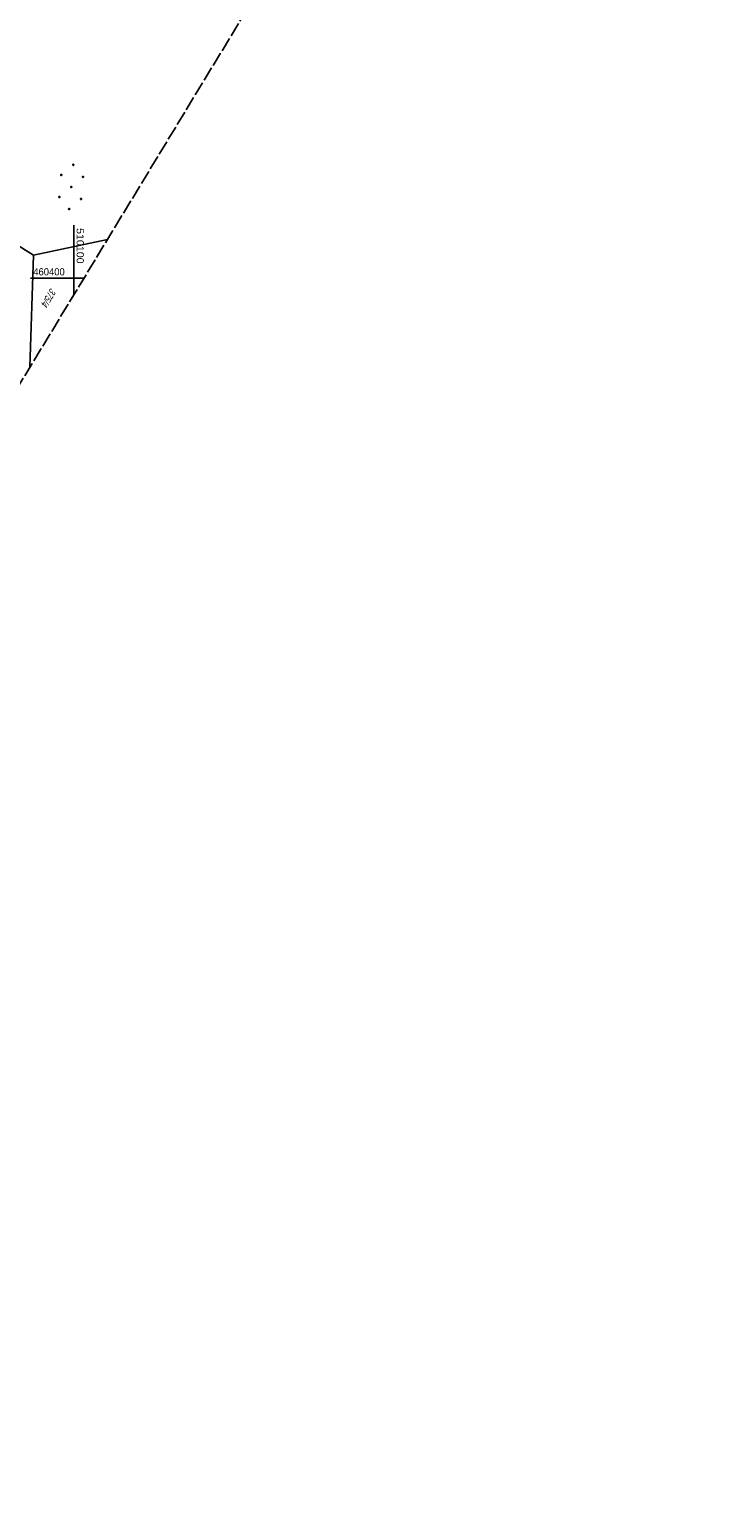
# Model space of a CAD drawing. Extents: x 509601 to 510326, y 459976 to 460916.
# Tile 28 of 39: x 510085 to 510326, y 459976 to 460486. Entities that reach past the tile are written whole.
import ezdxf

# ---------------------------------------------------------------- set-up
doc = ezdxf.new("R2010")
doc.units = 0
doc.header["$LTSCALE"] = 10
doc.header["$MEASUREMENT"] = 0
doc.linetypes.add('LT00', pattern=[0])
doc.linetypes.add('LT14', pattern=[0.6, 0.5, -0.1])
doc.layers.add('-BLATT_109-RAND', color=7, linetype='LT14', plot=False)
for name, color, linetype in [('DFK_FLUR_NR', 250, 'LT00'), ('DFK_KATASTER', 250, 'LT00'), ('DFK_NUTZUNG', 250, 'LT00'), ('V109_RASTER', 250, 'LT00')]:
    doc.layers.add(name, color=color, linetype=linetype)
doc.styles.get("Standard").update_dxf_attribs({"font": 'ARIAL.TTF'})

# ---------------------------------------------------------------- blocks, each defined once
blk = doc.blocks.new('Ackerland7')
at = {"layer": 'DFK_NUTZUNG', "color": 0, "linetype": 'ByBlock'}
for p, q in [((-7.85, 0.13), (-7.85, -0.13)), ((-7.8, -0.17), (-7.8, 0.17)), ((-7.75, 0.19), (-7.75, -0.19)), ((-7.7, -0.2), (-7.7, 0.2)), ((-7.65, 0.19), (-7.65, -0.19)), ((-7.6, -0.17), (-7.6, 0.17)), ((-7.55, 0.13), (-7.55, -0.13)), ((-7.5, 0), (-7.5, 0)), ((-4, 3.93), (-4, 3.67)), ((-3.95, 3.63), (-3.95, 3.97)), ((-3.9, 3.99), (-3.9, 3.61)), ((-3.85, 3.6), (-3.85, 4)), ((-3.8, 3.99), (-3.8, 3.61)), ((-3.75, 3.63), (-3.75, 3.97)), ((-3.7, 3.93), (-3.7, 3.67)), ((-3.65, 3.8), (-3.65, 3.8)), ((-0.15, 0.13), (-0.15, -0.13)), ((-0.1, -0.17), (-0.1, 0.17)), ((-0.05, 0.19), (-0.05, -0.19)), ((0, -0.2), (0, 0.2)), ((0.05, 0.19), (0.05, -0.19)), ((0.1, -0.17), (0.1, 0.17)), ((0.15, 0.13), (0.15, -0.13)), ((0.2, 0), (0.2, 0)), ((3.7, 3.93), (3.7, 3.67)), ((3.75, 3.63), (3.75, 3.97)), ((3.8, 3.99), (3.8, 3.61)), ((3.85, 3.6), (3.85, 4)), ((3.9, 3.99), (3.9, 3.61)), ((3.95, 3.63), (3.95, 3.97)), ((4, 3.93), (4, 3.67)), ((4.05, 3.8), (4.05, 3.8)), ((7.55, 0.13), (7.55, -0.13)), ((7.6, -0.17), (7.6, 0.17)), ((7.65, 0.19), (7.65, -0.19)), ((7.7, -0.2), (7.7, 0.2)), ((7.75, 0.19), (7.75, -0.19)), ((7.8, -0.17), (7.8, 0.17)), ((7.85, 0.13), (7.85, -0.13)), ((7.9, 0), (7.9, 0)), ((-4, -3.67), (-4, -3.93)), ((-3.95, -3.97), (-3.95, -3.63)), ((-3.9, -3.61), (-3.9, -3.99)), ((-3.85, -4), (-3.85, -3.6)), ((-3.8, -3.61), (-3.8, -3.99)), ((-3.75, -3.97), (-3.75, -3.63)), ((-3.7, -3.67), (-3.7, -3.93)), ((-3.65, -3.8), (-3.65, -3.8)), ((3.7, -3.67), (3.7, -3.93)), ((3.75, -3.97), (3.75, -3.63)), ((3.8, -3.61), (3.8, -3.99)), ((3.85, -4), (3.85, -3.6)), ((3.9, -3.61), (3.9, -3.99)), ((3.95, -3.97), (3.95, -3.63)), ((4, -3.67), (4, -3.93)), ((4.05, -3.8), (4.05, -3.8))]:
    blk.add_line(p, q, dxfattribs=at)
for points in [[(-7.5, 0), (-7.52, 0.09), (-7.58, 0.16), (-7.66, 0.19), (-7.74, 0.19), (-7.82, 0.16), (-7.88, 0.09), (-7.9, 0)], [(-3.65, 3.8), (-3.67, 3.89), (-3.73, 3.96), (-3.81, 3.99), (-3.89, 3.99), (-3.97, 3.96), (-4.03, 3.89), (-4.05, 3.8), (-4.03, 3.71), (-3.97, 3.64), (-3.89, 3.6), (-3.81, 3.6), (-3.73, 3.64), (-3.67, 3.71), (-3.65, 3.8)], [(0.2, 0), (0.18, 0.09), (0.12, 0.16), (0.04, 0.19), (-0.04, 0.19), (-0.12, 0.16), (-0.18, 0.09), (-0.2, 0)], [(-0.2, 0), (-0.18, -0.09), (-0.12, -0.16), (-0.04, -0.19), (0.04, -0.19), (0.12, -0.16), (0.18, -0.09), (0.2, 0)], [(4.05, 3.8), (4.03, 3.89), (3.97, 3.96), (3.89, 3.99), (3.81, 3.99), (3.73, 3.96), (3.67, 3.89), (3.65, 3.8), (3.67, 3.71), (3.73, 3.64), (3.81, 3.61), (3.89, 3.61), (3.97, 3.64), (4.03, 3.71), (4.05, 3.8)], [(7.9, 0), (7.88, 0.09), (7.82, 0.16), (7.74, 0.19), (7.66, 0.19), (7.58, 0.16), (7.52, 0.09), (7.5, 0)], [(7.5, 0), (7.52, -0.09), (7.58, -0.16), (7.66, -0.19), (7.74, -0.19), (7.82, -0.16), (7.88, -0.09), (7.9, 0)], [(-7.9, 0), (-7.88, -0.09), (-7.82, -0.16), (-7.74, -0.19), (-7.66, -0.19), (-7.58, -0.16), (-7.52, -0.09), (-7.5, 0)], [(-3.65, -3.8), (-3.67, -3.71), (-3.73, -3.64), (-3.81, -3.61), (-3.89, -3.61), (-3.97, -3.64), (-4.03, -3.71), (-4.05, -3.8), (-4.03, -3.89), (-3.97, -3.96), (-3.89, -3.99), (-3.81, -3.99), (-3.73, -3.96), (-3.67, -3.89), (-3.65, -3.8)], [(4.05, -3.8), (4.03, -3.71), (3.97, -3.64), (3.89, -3.61), (3.81, -3.61), (3.73, -3.64), (3.67, -3.71), (3.65, -3.8), (3.67, -3.89), (3.73, -3.96), (3.81, -3.99), (3.89, -3.99), (3.97, -3.96), (4.03, -3.89), (4.05, -3.8)]]:
    blk.add_lwpolyline(points, dxfattribs=at)

msp = doc.modelspace()

# ---------------------------------------------------------------- linework, layer by layer
at = {"layer": '-BLATT_109-RAND'}
msp.add_lwpolyline([(510081.13, 460916.02), (509600.99, 460125.39), (509846.3, 459976.42), (510326.44, 460767.05), (510081.13, 460916.02)], dxfattribs=at)
at = {"layer": 'DFK_KATASTER'}
for p, q in [((510070.46, 460417.69), (510086.08, 460408.06)), ((510111.72, 460413.48), (510086.08, 460408.06)), ((510086.08, 460408.06), (510084.79, 460369.13))]:
    msp.add_line(p, q, dxfattribs=at)
at = {"layer": 'V109_RASTER'}
for p, q in [((510100, 460418.45), (510100, 460394.18)), ((510085.03, 460400), (510103.53, 460400))]:
    msp.add_line(p, q, dxfattribs=at)

# ---------------------------------------------------------------- block references
at = {"layer": 'DFK_NUTZUNG', "rotation": 264.7376999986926}
msp.add_blockref('Ackerland7', (510099.11, 460431.71), dxfattribs=at)

# ---------------------------------------------------------------- texts
at = {"layer": 'DFK_FLUR_NR', "oblique": 13.754, "width": 0.75}
msp.add_text('375/4', height=2.5, rotation=238.7304, dxfattribs=at).set_placement((510092, 460396.8))
at = {"layer": 'V109_RASTER'}
for s, rotation, width, p in [(' 510100', -90.0012, 1.058, (510101, 460418.45)), (' 460400', -0.0012, 0.938, (510085.03, 460401))]:
    msp.add_text(s, height=2.5, rotation=rotation, dxfattribs=dict(at, width=width)).set_placement(p)

doc.saveas('drawing.dxf')
